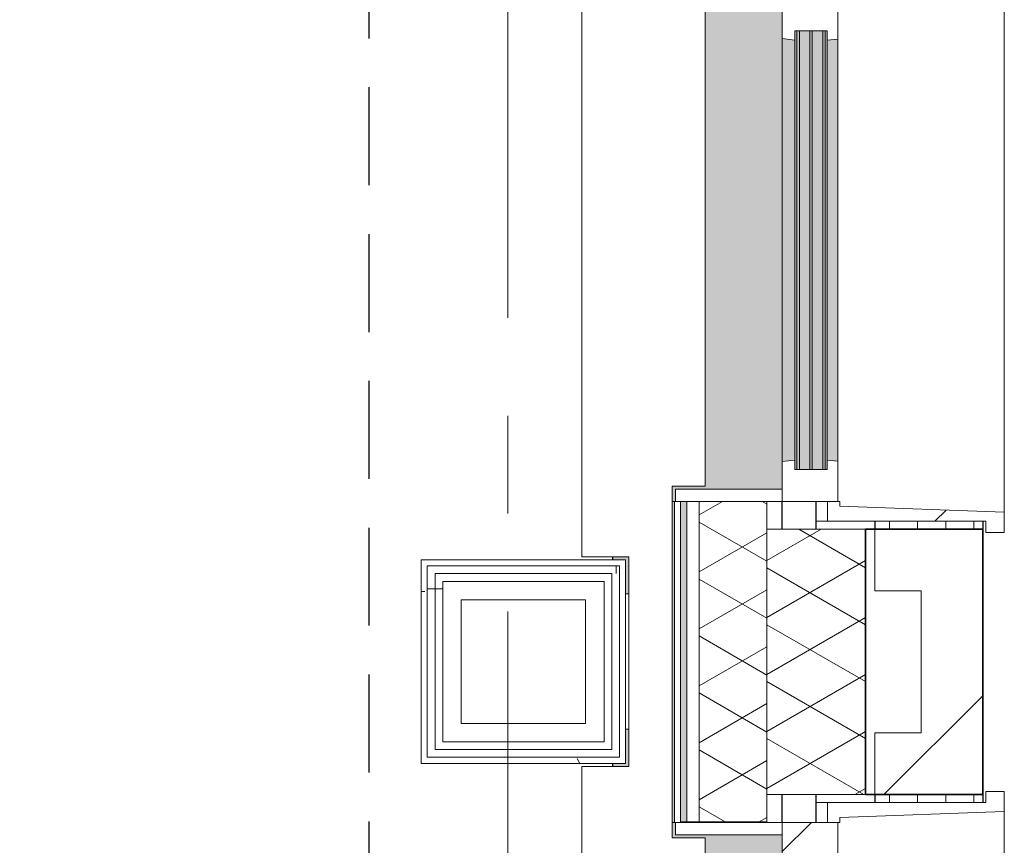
# Model space of a CAD drawing. Extents: x 3165 to 57695, y -7842 to 39081.
# Tile 89 of 248: x 53225 to 54822, y 4364 to 5703. Entities that reach past the tile are written whole.
import ezdxf

# ---------------------------------------------------------------- set-up
doc = ezdxf.new("R2010")
doc.units = 0
doc.header["$LTSCALE"] = 50
doc.linetypes.add('HIDDEN2', pattern=[4.7625, 3.175, -1.5875])
doc.linetypes.add('Onderlegger 3e verdieping$0$stramien', pattern=[22.225, 12.7, -3.175, 3.175, -3.175])
doc.layers.get('0').update_dxf_attribs({"linetype": 'CONTINUOUS'})
for name, color, linetype, lineweight in [('Onderlegger 3e verdieping$0$A-DETL-MBND', 8, 'CONTINUOUS', 18), ('Onderlegger 3e verdieping$0$A-FLOR-OTLN', 8, 'CONTINUOUS', 18), ('Onderlegger 3e verdieping$0$A-GLAZ', 8, 'CONTINUOUS', 25), ('Onderlegger 3e verdieping$0$A-WALL', 8, 'CONTINUOUS', 25), ('Onderlegger 3e verdieping$0$A-WALL-MBNI', 8, 'CONTINUOUS', 25), ('Onderlegger 3e verdieping$0$A-WALL-PATT', 8, 'CONTINUOUS', 50), ('Onderlegger 3e verdieping$0$I-WALL', 8, 'CONTINUOUS', 25), ('Onderlegger 3e verdieping$0$S-GRID', 8, 'CONTINUOUS', 18)]:
    doc.layers.add(name, color=color, linetype=linetype, lineweight=lineweight)
pattern_1 = [(270, (61808.196, 35828.203), (45.688, 3e-15), []), (0, (61808.2, 35828.2), (45.688, 105), [45.688, -45.688])]
pattern_2 = [(0, (0, 0), (406.4, 101.6), [33.528, -271.272, 33.528, -271.272, -1625.6]), (0, (0, 0), (406.4, 101.6), [-609.6, 33.528, -576.072, 33.528, -271.272, -711.2]), (0, (0, 0), (406.4, 101.6), [-1524, 33.528, -169.672, 33.528, -474.472]), (120, (152.4, 50.8), (-291.18818, 301.15272), [33.528, -271.272, 33.528, -271.272, -1625.6]), (120, (152.4, 50.8), (-291.18818, 301.15272), [-609.6, 33.528, -576.072, 33.528, -271.272, -711.2]), (120, (152.4, 50.8), (-291.18818, 301.15272), [-1524, 33.528, -169.672, 33.528, -474.472]), (240, (203.2, 254), (-115.21182, -402.75272), [33.528, -271.272, 33.528, -271.272, -1625.6]), (240, (203.2, 254), (-115.21182, -402.75272), [-609.6, 33.528, -576.072, 33.528, -271.272, -711.2]), (240, (203.2, 254), (-115.21182, -402.75272), [-1524, 33.528, -169.672, 33.528, -474.472])]
pattern_3 = [(360, (53875.76, 4429.2), (9e-13, 500), []), (360, (53875.76, 4379.2), (9e-13, 500), []), (360, (53875.76, 4329.2), (9e-13, 500), []), (360, (53875.76, 4279.2), (9e-13, 500), [])]
pattern_4 = [(315, (-3744.55, 54611.6), (212.132, 212.132), [])]
pattern_5 = [(315, (-5577.88, 54611.6), (212.132, 212.132), [])]

# ---------------------------------------------------------------- blocks, each defined once
blk = doc.blocks.new('Onderlegger 3e verdieping$0$31_KA_Houten kozijn metselwerkgevel met draaiend deel verdieping - 31_KA_Houten kozijn metselwerkgevel met draaiend deel verdieping-V232-Plotview 3e Verdieping - schaal 1 op 100')
at = {"layer": 'Onderlegger 3e verdieping$0$A-GLAZ'}
blk.add_hatch(color=256, dxfattribs=at).paths.add_polyline_path([(-656.5, 323.5), (-636.5, 323.5), (-636.5, 150), (143, 150), (143, 166), (607, 165.2), (607, 150), (636.5, 150), (636.5, 323.5), (656.5, 323.5), (656.5, 328.5), (631.5, 328.5), (631.5, 275), (-631.5, 275), (-631.5, 328.5), (-656.5, 328.5)], flags=0)
at = {"layer": 'Onderlegger 3e verdieping$0$A-GLAZ', "lineweight": 18}
h = blk.add_hatch(dxfattribs=at)
h.set_pattern_fill('FP_407', color=256, style=0, pattern_type=2)
h.set_pattern_definition(pattern_4)
h.paths.add_polyline_path([(-656.5, 150), (-636.5, 150), (-636.5, 323.5), (-656.5, 323.5), (-656.5, 165.2)], flags=0)
h.paths.add_polyline_path([(636.5, 165.2), (636.5, 150), (656.5, 150), (656.5, 323.5), (636.5, 323.5)], flags=0)
h = blk.add_hatch(dxfattribs=at)
h.set_pattern_fill('FP_407', color=256, style=0, pattern_type=2)
h.set_pattern_definition(pattern_4)
h.paths.add_polyline_path([(-656.5, 126.3), (-656.5, 60), (-591.1, 60), (-589.5, 77), (-604.5, 77), (-604.5, 129.8), (-589.5, 129.8), (-591.8, 150), (-656.5, 150)], flags=0)
h.paths.add_polyline_path([(589.5, 77), (591.1, 60), (656.5, 60), (656.5, 150), (591.8, 150), (589.5, 129.8), (604.5, 129.8), (604.5, 77)], flags=0)
for p, q in [((636.5, 323.5), (636.5, 150)), ((656.5, 323.5), (636.5, 323.5)), ((656.5, 328.5), (656.5, 323.5)), ((656.5, 150), (656.5, 323.5)), ((656.5, 150), (607, 150)), ((636.5, 150), (656.5, 150)), ((656.5, 60), (656.5, 150)), ((688.5, 76.9), (688.5, 94.9)), ((656.5, 76.9), (688.5, 76.9)), ((656.5, 56.9), (656.5, 76.9)), ((688.5, 76.9), (688.5, -180.1)), ((591.1, 60), (656.5, 60)), ((664.2, 56.9), (656.5, 56.9)), ((673.9, -210.1), (664.2, 56.9)), ((688.5, -180.1), (706.5, -180.1)), ((706.5, -180.1), (706.5, -210.1)), ((673.9, -210.1), (-673.9, -210.1)), ((706.5, -210.1), (673.9, -210.1))]:
    blk.add_line(p, q, dxfattribs=at)
blk = doc.blocks.new('Onderlegger 3e verdieping$0$31_KA_Houten kozijn metselwerkgevel met draaiend deel verdieping - 31_KA_Houten kozijn metselwerkgevel met draaiend deel verdieping-V233-Plotview 3e Verdieping - schaal 1 op 100')
at = {"layer": 'Onderlegger 3e verdieping$0$A-GLAZ'}
blk.add_hatch(color=256, dxfattribs=at).paths.add_polyline_path([(-656.5, 323.5), (-636.5, 323.5), (-636.5, 150), (143, 150), (143, 166), (607, 165.2), (607, 150), (636.5, 150), (636.5, 323.5), (656.5, 323.5), (656.5, 328.5), (631.5, 328.5), (631.5, 275), (-631.5, 275), (-631.5, 328.5), (-656.5, 328.5)], flags=0)
at = {"layer": 'Onderlegger 3e verdieping$0$A-GLAZ', "lineweight": 18}
h = blk.add_hatch(dxfattribs=at)
h.set_pattern_fill('FP_408', color=256, style=0, pattern_type=2)
h.set_pattern_definition(pattern_5)
h.paths.add_polyline_path([(-656.5, 126.3), (-656.5, 60), (-591.1, 60), (-589.5, 77), (-604.5, 77), (-604.5, 129.8), (-589.5, 129.8), (-591.8, 150), (-656.5, 150)], flags=0)
h.paths.add_polyline_path([(589.5, 77), (591.1, 60), (656.5, 60), (656.5, 150), (591.8, 150), (589.5, 129.8), (604.5, 129.8), (604.5, 77)], flags=0)
at = {"layer": 'Onderlegger 3e verdieping$0$A-GLAZ'}
h = blk.add_hatch(color=256, dxfattribs=at)
h.paths.add_polyline_path([(-591.8, 150), (-589.5, 129.8), (92, 129.8), (94.3, 150), (-589.5, 150)], flags=0)
h.paths.add_polyline_path([(152.5, 129.8), (170, 129.8), (170, 150), (152.5, 150), (152.5, 145.4)], flags=0)
h.paths.add_polyline_path([(580, 145.8), (580, 129.8), (589.5, 129.8), (591.8, 150), (580, 150)], flags=0)
at = {"layer": 'Onderlegger 3e verdieping$0$A-GLAZ', "lineweight": 18}
h = blk.add_hatch(dxfattribs=at)
h.set_pattern_fill('FP_408', color=256, style=0, pattern_type=2)
h.set_pattern_definition(pattern_5)
h.paths.add_polyline_path([(92, 129.8), (107, 129.8), (107, 77), (92, 77), (93.6, 60), (174, 60), (174, 99), (165, 99), (165, 114), (152.5, 114), (152.5, 150), (94.3, 150)], flags=0)
at = {"layer": 'Onderlegger 3e verdieping$0$A-GLAZ'}
h = blk.add_hatch(color=256, dxfattribs=at)
h.paths.add_polyline_path([(-604.5, 101.3), (-604.5, 84.3), (107, 84.3), (107, 101.3), (-591.8, 101.3)], flags=0)
h.paths.add_polyline_path([(-604.5, 129.8), (-604.5, 126.3), (107, 126.3), (107, 129.8), (-591.8, 129.8)], flags=0)
h.paths.add_polyline_path([(-604.5, 122.3), (-604.5, 105.3), (107, 105.3), (107, 122.3), (-591.8, 122.3)], flags=0)
h.paths.add_polyline_path([(-604.5, 80.3), (-604.5, 77), (107, 77), (107, 80.3), (-594.4, 80.3)], flags=0)
h.paths.add_polyline_path([(152.5, 126.3), (152.5, 114), (165, 114), (165, 99), (170, 99), (170, 129.8), (152.5, 129.8)], flags=0)
h.paths.add_polyline_path([(174, 84.3), (174, 77), (182.1, 77), (180.5, 99), (174, 99), (174, 93)], flags=0)
h.paths.add_polyline_path([(567.9, 77), (604.5, 77), (604.5, 129.8), (580, 129.8), (580, 99), (569.5, 99), (569.1, 93)], flags=0)
at = {"layer": 'Onderlegger 3e verdieping$0$A-GLAZ', "lineweight": 18}
h = blk.add_hatch(dxfattribs=at)
h.set_pattern_fill('FP_408', color=256, style=0, pattern_type=2)
h.set_pattern_definition(pattern_5)
h.paths.add_polyline_path([(-706.5, -210.1), (-673.9, -210.1), (-664.2, 56.9), (-656.5, 56.9), (-656.5, 76.9), (-688.5, 76.9), (-688.5, -180.1), (-706.5, -180.1)], flags=0)
at = {"layer": 'Onderlegger 3e verdieping$0$A-GLAZ'}
h = blk.add_hatch(color=256, dxfattribs=at)
h.paths.add_polyline_path([(-591.1, 60), (93.6, 60), (92, 77), (-589.5, 77)], flags=0)
h.paths.add_polyline_path([(174, 60), (591.1, 60), (589.5, 77), (174, 76)], flags=0)
at = {"layer": 'Onderlegger 3e verdieping$0$A-GLAZ', "lineweight": 18}
for p, q in [((-656.5, 323.5), (-656.5, 328.5)), ((-636.5, 323.5), (-656.5, 323.5)), ((-656.5, 323.5), (-656.5, 150)), ((-636.5, 150), (-636.5, 323.5)), ((-656.5, 150), (-636.5, 150)), ((-591.8, 150), (-656.5, 150)), ((-656.5, 150), (-656.5, 60)), ((94.3, 150), (-591.8, 150)), ((-589.5, 129.8), (-591.8, 150)), ((94.3, 150), (92, 129.8)), ((143, 150), (94.3, 150)), ((-604.5, 126.3), (-604.5, 129.8)), ((-604.5, 129.8), (-589.5, 129.8)), ((-589.5, 129.8), (92, 129.8)), ((92, 129.8), (107, 129.8)), ((107, 129.8), (107, 126.3)), ((-604.5, 105.3), (-604.5, 122.3)), ((107, 122.3), (107, 105.3)), ((-604.5, 84.3), (-604.5, 101.3)), ((107, 101.3), (107, 84.3)), ((-688.5, 94.9), (-688.5, 76.9)), ((-604.5, 77), (-604.5, 80.3)), ((107, 80.3), (107, 77)), ((-656.5, 76.9), (-688.5, 76.9)), ((-688.5, 76.9), (-688.5, -180.1)), ((-656.5, 56.9), (-656.5, 76.9)), ((-589.5, 77), (-604.5, 77)), ((-591.1, 60), (-589.5, 77)), ((92, 77), (-589.5, 77)), ((107, 77), (92, 77)), ((92, 77), (93.6, 60)), ((-673.9, -210.1), (-664.2, 56.9)), ((-664.2, 56.9), (-656.5, 56.9)), ((-656.5, 60), (-591.1, 60)), ((-591.1, 60), (93.6, 60)), ((93.6, 60), (174, 60)), ((-688.5, -180.1), (-706.5, -180.1)), ((-706.5, -180.1), (-706.5, -210.1)), ((-706.5, -210.1), (-673.9, -210.1)), ((673.9, -210.1), (-673.9, -210.1))]:
    blk.add_line(p, q, dxfattribs=at)
blk = doc.blocks.new('Onderlegger 3e verdieping$0$31_KA_Houten kozijn metselwerkgevel triple glas - Type-9950171-Plotview 3e Verdieping - schaal 1 op 100')
at = {"layer": 'Onderlegger 3e verdieping$0$A-GLAZ'}
for points in [[(534.9, 0), (0, 0), (0, -4), (711.5, -3.4), (711.5, 0)], [(711.5, -21), (0, -21), (0, -25), (711.5, -25)], [(0, -42), (0, -46), (711.5, -46), (711.5, -42), (225.5, -42)]]:
    blk.add_hatch(color=256, dxfattribs=at).paths.add_polyline_path(points, flags=0)
at = {"layer": 'Onderlegger 3e verdieping$0$A-GLAZ', "lineweight": 18}
for p, q in [((711.5, 0), (0, 0)), ((0, 0), (0, -4)), ((711.5, -4), (711.5, 0)), ((0, -4), (711.5, -4)), ((711.5, -21), (0, -21)), ((0, -21), (0, -25)), ((0, -25), (711.5, -25)), ((711.5, -25), (711.5, -21)), ((711.5, -42), (0, -42)), ((0, -42), (0, -46)), ((0, -46), (711.5, -46)), ((711.5, -46), (711.5, -42))]:
    blk.add_line(p, q, dxfattribs=at)
blk = doc.blocks.new('Onderlegger 3e verdieping$0$43_KA_stucwerk tegen borstwering onderkant verdieping1 - 43_KA_stucwerk tegen borstwering onderkant verdieping-10163052-Plotview 3e Verdieping - schaal 1 op 100')
at = {"layer": 'Onderlegger 3e verdieping$0$A-DETL-MBND'}
h = blk.add_hatch(color=256, dxfattribs=at)
h.paths.add_polyline_path([(54137, 2578.2), (54286.6, 2578.2), (54286.6, 3088), (54283.1, 3088), (54282, 2828.4), (54216.6, 2828.4), (54216.6, 2668.2), (54036.6, 2667.4), (54036.6, 2578.2)], flags=0)
h.paths.add_polyline_path([(54286.6, 4401), (54286.6, 4921.4), (54283.1, 4921.4), (54283.1, 4401)], flags=0)
h.paths.add_polyline_path([(54212.4, 4491.5), (54212.4, 4551.9), (54207.4, 4551.9), (54207.4, 4496.5), (54186.6, 4496.5), (54186.6, 4491.5), (54207.4, 4491.5)], flags=0)
h.paths.add_polyline_path([(54212.4, 4771.9), (54212.4, 4831.9), (54186.6, 4831.9), (54187.6, 4826.9), (54207.4, 4826.9), (54207.4, 4771.9)], flags=0)
h.paths.add_polyline_path([(54283.1, 6234.4), (54286.6, 6234.4), (54286.6, 6754.7), (54283.1, 6754.7), (54283.1, 6324.9)], flags=0)
h.paths.add_polyline_path([(54197.4, 6324.9), (54212.4, 6324.9), (54212.4, 6385.2), (54207.4, 6385.2), (54207.4, 6329.9), (54186.6, 6329.9), (54186.6, 6324.9), (54191.6, 6324.9)], flags=0)
h.paths.add_polyline_path([(54212.4, 6605.2), (54212.4, 6665.2), (54186.6, 6665.2), (54187.6, 6660.2), (54207.4, 6660.2), (54207.4, 6605.2)], flags=0)
h.paths.add_polyline_path([(54283.1, 8067.7), (54286.6, 8067.7), (54286.6, 8280.9), (54283.1, 8280.9), (54283.1, 8132.1)], flags=0)
h.paths.add_polyline_path([(54207.4, 8158.2), (54212.4, 8158.2), (54212.4, 8218.5), (54207.4, 8218.5), (54207.4, 8163.2), (54186.6, 8163.2), (54186.6, 8158.2), (54197.4, 8158.2)], flags=0)
h.paths.add_polyline_path([(54286.6, 8375.9), (54286.6, 8588.1), (54283.1, 8588.1), (54283.1, 8375.9)], flags=0)
h.paths.add_polyline_path([(54212.4, 8438.5), (54212.4, 8498.5), (54186.6, 8498.5), (54187.6, 8493.5), (54207.4, 8493.5), (54207.4, 8438.5)], flags=0)
h.paths.add_polyline_path([(54283.1, 9901.1), (54286.6, 9901.1), (54286.6, 10421.4), (54283.1, 10421.4), (54283.1, 9991.5)], flags=0)
h.paths.add_polyline_path([(54212.4, 9991.5), (54212.4, 10051.9), (54207.4, 10051.9), (54207.4, 9996.5), (54186.6, 9996.5), (54186.6, 9991.5), (54207.4, 9991.5)], flags=0)
h.paths.add_polyline_path([(54212.4, 10271.9), (54212.4, 10331.9), (54186.6, 10331.9), (54187.6, 10326.9), (54207.4, 10326.9), (54207.4, 10271.9)], flags=0)
h.paths.add_polyline_path([(54283.1, 11734.4), (54286.6, 11734.4), (54286.6, 11947.7), (54283.1, 11947.7), (54283.1, 11813)], flags=0)
h.paths.add_polyline_path([(54197.4, 11824.9), (54212.4, 11824.9), (54212.4, 11885.2), (54207.4, 11885.2), (54207.4, 11829.9), (54186.6, 11829.9), (54186.6, 11824.9)], flags=0)
h.paths.add_polyline_path([(54283.1, 12042.7), (54286.6, 12042.7), (54286.6, 12254.7), (54283.1, 12254.7), (54283.1, 12165.2)], flags=0)
h.paths.add_polyline_path([(54212.4, 12105.2), (54212.4, 12165.2), (54186.6, 12165.2), (54187.6, 12160.2), (54207.4, 12160.2), (54207.4, 12105.2)], flags=0)
h.paths.add_polyline_path([(54283.1, 13567.7), (54286.6, 13567.7), (54286.6, 14088.7), (54283.1, 14088.7), (54283.1, 13658.2)], flags=0)
h.paths.add_polyline_path([(54207.4, 13658.2), (54212.4, 13658.2), (54212.4, 13718.5), (54207.4, 13718.5), (54207.4, 13663.2), (54186.6, 13663.2), (54186.6, 13658.2), (54197.4, 13658.2)], flags=0)
h.paths.add_polyline_path([(54207.4, 13938.5), (54212.4, 13938.5), (54212.4, 13998.5), (54186.6, 13998.5), (54187.6, 13993.5), (54207.4, 13993.5), (54207.4, 13958.5)], flags=0)
h.paths.add_polyline_path([(54286.6, 15401.7), (54286.6, 15922), (54283.1, 15922), (54283.1, 15401.7)], flags=0)
h.paths.add_polyline_path([(54186.6, 15491.5), (54212.4, 15491.5), (54212.4, 15551.9), (54207.4, 15551.9), (54207.4, 15496.5), (54186.6, 15496.5), (54186.6, 15493.9)], flags=0)
h.paths.add_polyline_path([(54207.4, 15771.9), (54212.4, 15771.9), (54212.4, 15831.9), (54186.6, 15831.9), (54187.6, 15826.9), (54207.4, 15826.9), (54207.4, 15791.9)], flags=0)
h.paths.add_polyline_path([(54283.1, 17235), (54286.6, 17235), (54286.6, 17447.4), (54283.1, 17447.4), (54283.1, 17324.9)], flags=0)
h.paths.add_polyline_path([(54207.4, 17324.9), (54212.4, 17324.9), (54212.4, 17385.2), (54207.4, 17385.2), (54207.4, 17329.9), (54186.6, 17329.9), (54186.6, 17324.9), (54197.4, 17324.9)], flags=0)
h.paths.add_polyline_path([(54286.6, 17542.4), (54286.6, 17755.4), (54283.1, 17755.4), (54283.1, 17542.4)], flags=0)
h.paths.add_polyline_path([(54212.4, 17605.2), (54212.4, 17665.2), (54186.6, 17665.2), (54187.6, 17660.2), (54207.4, 17659.2), (54207.4, 17605.2)], flags=0)
h.paths.add_polyline_path([(54286.6, 19068.4), (54286.6, 19278.7), (54283.1, 19278.7), (54283.1, 19068.4)], flags=0)
h.paths.add_polyline_path([(54197.4, 19158.2), (54212.4, 19158.2), (54212.4, 19218.5), (54207.4, 19218.5), (54207.4, 19163.2), (54186.6, 19163.2), (54186.6, 19158.2), (54191.6, 19158.2)], flags=0)
h.paths.add_polyline_path([(54286.6, 19373.7), (54286.6, 19588), (54283.1, 19588), (54283.1, 19373.7)], flags=0)
h.paths.add_polyline_path([(54207.4, 19438.5), (54212.4, 19438.5), (54212.4, 19498.5), (54186.6, 19498.5), (54186.6, 19493.5), (54207.4, 19493.5), (54207.4, 19458.5)], flags=0)
h.paths.add_polyline_path([(54286.6, 20901), (54286.6, 21113.7), (54283.1, 21113.7), (54283.1, 20901)], flags=0)
h.paths.add_polyline_path([(54187.7, 20991.2), (54212.4, 20991.2), (54212.4, 21051.9), (54207.4, 21051.9), (54207.4, 20996.2), (54186.6, 20996.2), (54186.6, 20991.2)], flags=0)
h.paths.add_polyline_path([(54283.1, 21208.7), (54286.6, 21208.7), (54286.6, 21421.4), (54283.1, 21421.4), (54283.1, 21331.5)], flags=0)
h.paths.add_polyline_path([(54212.4, 21271.9), (54212.4, 21331.5), (54186.6, 21331.5), (54186.6, 21326.5), (54207.4, 21326.5), (54207.4, 21271.9)], flags=0)
h.paths.add_polyline_path([(54286.6, 22734.4), (54286.6, 23254.7), (54283.1, 23254.7), (54283.1, 22734.4)], flags=0)
h.paths.add_polyline_path([(54197.4, 22824.9), (54212.4, 22824.9), (54212.4, 22885.2), (54207.4, 22885.2), (54207.4, 22829.9), (54186.6, 22829.9), (54187.7, 22824.9), (54191.6, 22824.9)], flags=0)
h.paths.add_polyline_path([(54212.4, 23105.2), (54212.4, 23165.2), (54186.6, 23165.2), (54186.6, 23160.2), (54207.4, 23160.2), (54207.4, 23105.2)], flags=0)
h.paths.add_polyline_path([(54286.6, 24567.7), (54286.6, 25088), (54283.1, 25088), (54283.1, 24567.7)], flags=0)
h.paths.add_polyline_path([(54186.6, 24658.2), (54212.4, 24658.2), (54212.4, 24718.5), (54207.4, 24718.5), (54207.4, 24663.2), (54186.6, 24663.2)], flags=0)
h.paths.add_polyline_path([(54212.4, 24938.5), (54212.4, 24998.5), (54186.6, 24998.5), (54186.6, 24993.5), (54207.4, 24993.5), (54207.4, 24938.5)], flags=0)
h.paths.add_polyline_path([(54286.6, 26401), (54286.6, 26614.2), (54283.1, 26614.2), (54283.1, 26401)], flags=0)
h.paths.add_polyline_path([(54212.4, 26491.5), (54212.4, 26551.9), (54207.4, 26551.9), (54207.4, 26496.5), (54186.6, 26496.5), (54187.7, 26491.5), (54207.4, 26491.5)], flags=0)
h.paths.add_polyline_path([(54286.6, 26709.2), (54286.6, 26921.4), (54283.1, 26921.4), (54283.1, 26709.2)], flags=0)
h.paths.add_polyline_path([(54212.4, 26771.9), (54212.4, 26831.9), (54186.6, 26831.9), (54186.6, 26826.9), (54207.4, 26826.9), (54207.4, 26771.9)], flags=0)
h.paths.add_polyline_path([(54283.1, 28234.4), (54286.6, 28234.4), (54286.6, 28754.7), (54283.1, 28754.7), (54283.1, 28268.9)], flags=0)
h.paths.add_polyline_path([(54197.4, 28324.9), (54212.4, 28324.9), (54212.4, 28385.2), (54207.4, 28385.2), (54207.4, 28329.9), (54186.6, 28329.9), (54187.7, 28324.9)], flags=0)
h.paths.add_polyline_path([(54212.4, 28605.2), (54212.4, 28665.2), (54186.6, 28665.2), (54186.6, 28660.2), (54207.4, 28660.2), (54207.4, 28605.2)], flags=0)
h.paths.add_polyline_path([(54283.1, 30067.7), (54286.6, 30067.7), (54286.6, 30280.9), (54283.1, 30280.9), (54283.1, 30158.2)], flags=0)
h.paths.add_polyline_path([(54191.6, 30158.2), (54212.4, 30158.2), (54212.4, 30218.5), (54207.4, 30217.6), (54207.4, 30163.2), (54186.6, 30163.2), (54187.7, 30158.2)], flags=0)
h.paths.add_polyline_path([(54286.6, 30375.9), (54286.6, 30588), (54283.1, 30588), (54283.1, 30375.9)], flags=0)
h.paths.add_polyline_path([(54207.4, 30438.5), (54212.4, 30438.5), (54212.4, 30498.5), (54186.6, 30498.5), (54186.6, 30493.5), (54207.4, 30493.5), (54207.4, 30458.5)], flags=0)
h.paths.add_polyline_path([(54283.1, 31901), (54286.6, 31901), (54286.6, 32421.4), (54283.1, 32421.4), (54283.1, 31949.8)], flags=0)
h.paths.add_polyline_path([(54187.7, 31991.5), (54212.4, 31991.5), (54212.4, 32051.9), (54207.4, 32051.9), (54207.4, 31996.5), (54186.6, 31996.5), (54186.6, 31991.5)], flags=0)
h.paths.add_polyline_path([(54207.4, 32271.9), (54212.4, 32271.9), (54212.4, 32331.9), (54186.6, 32331.9), (54186.6, 32326.9), (54207.4, 32326.9), (54207.4, 32291.9)], flags=0)
h.paths.add_polyline_path([(54286.6, 33734.4), (54286.6, 34255.4), (54283.1, 34255.4), (54283.1, 33734.4)], flags=0)
h.paths.add_polyline_path([(54186.6, 33824.9), (54212.4, 33824.9), (54212.4, 33885.2), (54207.4, 33885.2), (54207.4, 33829.9), (54186.6, 33829.9)], flags=0)
h.paths.add_polyline_path([(54207.4, 34105.2), (54212.4, 34105.2), (54212.4, 34165.2), (54186.6, 34165.2), (54186.9, 34160.2), (54207.4, 34160.2), (54207.4, 34115)], flags=0)
h.paths.add_polyline_path([(54283.4, 35568.4), (54286.6, 35568.4), (54286.6, 36078.2), (54036.6, 36078.2), (54036.6, 35993.5), (54202.4, 35993.5), (54202.4, 35663.2), (54186.6, 35663.2), (54186.6, 35658.2), (54207.4, 35658.2), (54207.4, 35827.9), (54283.1, 35827.9), (54283.1, 35568.4)], flags=0)
h.paths.add_polyline_path([(19068.1, 35978.2), (19076.6, 35978.2), (19076.6, 36078.2), (18923.1, 36078.2), (18923.1, 36074.7), (19068.1, 36074.7), (19068.1, 35978.3)], flags=0)
h.paths.add_polyline_path([(17464.9, 35978.2), (17464.9, 35993.2), (17234.8, 35993.2), (17234.8, 35978.2), (17239.9, 35978.2), (17240, 35988.2), (17460, 35988.2), (17460, 35978.2)], flags=0)
h.paths.add_polyline_path([(15626.6, 35978.2), (15631.6, 35978.2), (15631.6, 35993.2), (15401.4, 35993.2), (15401.4, 35978.2), (15406.6, 35978.2), (15406.6, 35988.2), (15626.6, 35988.2)], flags=0)
h.paths.add_polyline_path([(13568.1, 35978.2), (13573.3, 35978.2), (13573.3, 35988.2), (13635.8, 35989.2), (13635.8, 35993.2), (13568.1, 35993.2), (13568.1, 35988.2)], flags=0)
h.paths.add_polyline_path([(13798.3, 35978.2), (13798.3, 35993.2), (13730.8, 35993.2), (13730.8, 35988.2), (13793.3, 35988.2), (13793.3, 35978.2)], flags=0)
h.paths.add_polyline_path([(11734.8, 35978.2), (11739.9, 35978.2), (11740, 35988.2), (11802.4, 35989), (11802.4, 35993.2), (11734.8, 35993.2), (11734.8, 35988.2)], flags=0)
h.paths.add_polyline_path([(10131.6, 35978.2), (10131.6, 35993.2), (10064.1, 35993.2), (10064.1, 35988.2), (10126.6, 35988.2), (10126.6, 35978.2)], flags=0)
h.paths.add_polyline_path([(11964.9, 35978.2), (11964.9, 35993.2), (11897.4, 35993.2), (11897.4, 35988.2), (11960, 35988.2), (11960, 35978.2)], flags=0)
h.paths.add_polyline_path([(9901.4, 35978.2), (9906.6, 35978.2), (9906.6, 35988.2), (9969.1, 35988.2), (9969.1, 35993.2), (9901.4, 35993.2), (9901.4, 35988.2)], flags=0)
h.paths.add_polyline_path([(8298.3, 35978.2), (8298.3, 35993.2), (8068.1, 35993.2), (8068.1, 35978.2), (8073.3, 35978.2), (8073.3, 35988.2), (8293.3, 35988.2), (8293.3, 35978.2)], flags=0)
h.paths.add_polyline_path([(6460, 35978.2), (6464.9, 35978.2), (6464.9, 35993.2), (6234.8, 35993.2), (6234.8, 35978.2), (6239.9, 35978.2), (6240, 35988.2), (6460, 35988.2)], flags=0)
h.paths.add_polyline_path([(4626.6, 35978.2), (4631.6, 35978.2), (4631.6, 35993.2), (4516.6, 35993.2), (4516.6, 35988.2), (4626.6, 35988.2)], flags=0)
h.paths.add_polyline_path([(11589.8, 36074.7), (11802.4, 36074.7), (11802.4, 36078.2), (11589.8, 36078.2)], flags=0)
h.paths.add_polyline_path([(13423.1, 36074.7), (13635.8, 36074.7), (13635.8, 36078.2), (13423.1, 36078.2)], flags=0)
h.paths.add_polyline_path([(17089.8, 36074.7), (17610.1, 36074.7), (17610.1, 36078.2), (17089.8, 36078.2)], flags=0)
h.paths.add_polyline_path([(10198.2, 36074.7), (10276.8, 36074.7), (10276.8, 36078.2), (10064.1, 36078.2), (10064.1, 36074.7), (10131.6, 36074.7)], flags=0)
h.paths.add_polyline_path([(13798.3, 36074.7), (13943.4, 36074.7), (13943.4, 36078.2), (13730.8, 36078.2), (13730.8, 36074.7)], flags=0)
h.paths.add_polyline_path([(15767.9, 36074.7), (15776.8, 36074.7), (15776.8, 36078.2), (15256.4, 36078.2), (15256.4, 36074.7), (15631.6, 36074.7)], flags=0)
h.paths.add_polyline_path([(12110.1, 36074.7), (12110.1, 36078.2), (11897.4, 36078.2), (11897.4, 36074.7), (12054.7, 36074.7)], flags=0)
h.paths.add_polyline_path([(4557, 36074.7), (4776.8, 36074.7), (4776.8, 36078.2), (4516.6, 36078.2), (4516.6, 36074.7)], flags=0)
h.paths.add_polyline_path([(9901.4, 36074.7), (9969.1, 36074.7), (9969.1, 36078.2), (9756.4, 36078.2), (9756.4, 36074.7), (9888.7, 36074.7)], flags=0)
h.paths.add_polyline_path([(8032.2, 36074.7), (8443.4, 36074.7), (8443.4, 36078.2), (7923.1, 36078.2), (7923.1, 36074.7)], flags=0)
h.paths.add_polyline_path([(6610.1, 36074.7), (6610.1, 36078.2), (6089.8, 36078.2), (6089.8, 36074.7), (6485, 36074.7)], flags=0)
for p, q in [((54286.6, 4921.4), (54286.6, 4401)), ((54212.4, 4771.9), (54207.4, 4771.9)), ((54207.4, 4551.9), (54212.4, 4551.9))]:
    blk.add_line(p, q, dxfattribs=at)
blk = doc.blocks.new('Onderlegger 3e verdieping$0$vensterbank tweede verdieping2 - vensterbank tweede verdieping-12045771-Plotview 3e Verdieping - schaal 1 op 100')
at = {"layer": 'Onderlegger 3e verdieping$0$A-GLAZ', "lineweight": 18}
for p, q in [((54136.6, 6324.9), (54136.6, 4831.9)), ((54336.6, 4946.4), (54336.6, 6209.4)), ((54283.1, 4376), (54283.1, 4946.4)), ((54283.1, 4946.4), (54336.6, 4946.4)), ((54136.6, 4831.9), (54212.4, 4831.9)), ((54212.4, 4831.9), (54212.4, 4491.5)), ((54212.4, 4491.5), (54136.6, 4491.5)), ((54136.6, 4491.5), (54136.6, 3004)), ((54336.6, 4376), (54283.1, 4376)), ((54336.6, 3113), (54336.6, 4376))]:
    blk.add_line(p, q, dxfattribs=at)
blk = doc.blocks.new('Onderlegger 3e verdieping')
at = {"layer": 'Onderlegger 3e verdieping$0$A-WALL-PATT', "lineweight": 18}
h = blk.add_hatch(dxfattribs=at)
h.set_pattern_fill('FP_426', color=256, angle=60, style=0, pattern_type=2)
h.set_pattern_definition([(150, (54396.6, 19258.2), (-80.01037, -46.18203), []), (210, (54396.6, 19350.6), (-0.01037, -92.38203), [])])
h.paths.add_polyline_path([(54436.6, 2428.2), (54436.6, 3088), (54326.6, 3088), (54326.6, 2428.2)], flags=0)
h.paths.add_polyline_path([(54436.6, 4401.7), (54436.5, 4921.4), (54326.6, 4921.4), (54326.6, 4401.7)], flags=0)
h.paths.add_polyline_path([(54436.6, 6235), (54436.5, 6754.7), (54326.6, 6754.7), (54326.6, 6235)], flags=0)
h.paths.add_polyline_path([(54436.6, 8068.4), (54436.6, 8588.1), (54326.6, 8588.1), (54326.6, 8068.4)], flags=0)
h.paths.add_polyline_path([(54326.6, 9901.7), (54436.6, 9901.7), (54436.5, 10421.4), (54326.6, 10421.4), (54326.6, 10080.8)], flags=0)
h.paths.add_polyline_path([(54436.6, 11735), (54436.6, 12254.7), (54326.6, 12254.7), (54326.6, 11735)], flags=0)
h.paths.add_polyline_path([(54326.6, 13568.4), (54436.6, 13568.4), (54436.6, 14088.7), (54326.6, 14088.7), (54326.6, 13761.7)], flags=0)
h.paths.add_polyline_path([(54326.6, 15401.7), (54436.6, 15401.7), (54436.6, 15922), (54326.6, 15922), (54326.6, 15493.9)], flags=0)
h.paths.add_polyline_path([(54326.6, 17235), (54436.6, 17235), (54436.6, 17755.4), (54326.6, 17755.4), (54326.6, 17442.7)], flags=0)
h.paths.add_polyline_path([(54436.6, 19068.4), (54436.6, 19588), (54326.6, 19588), (54326.6, 19068.4)], flags=0)
h.paths.add_polyline_path([(54436.6, 20901.7), (54436.6, 21421.4), (54326.6, 21421.4), (54326.6, 20901.7)], flags=0)
h.paths.add_polyline_path([(54326.6, 22735), (54436.6, 22735), (54436.6, 23254.7), (54326.6, 23254.7), (54326.6, 22855.8)], flags=0)
h.paths.add_polyline_path([(54436.6, 24568.4), (54436.5, 25088), (54326.6, 25088), (54326.6, 24568.4)], flags=0)
h.paths.add_polyline_path([(54436.6, 26401.7), (54436.5, 26921.4), (54326.6, 26921.4), (54326.6, 26401.7)], flags=0)
h.paths.add_polyline_path([(54436.6, 28235), (54436.5, 28754.7), (54326.6, 28754.7), (54326.6, 28235)], flags=0)
h.paths.add_polyline_path([(54326.6, 30068.4), (54436.6, 30068.4), (54436.5, 30588), (54326.6, 30588), (54326.6, 30217.6)], flags=0)
h.paths.add_polyline_path([(54326.6, 31901.7), (54436.6, 31901.7), (54436.5, 32421.4), (54326.6, 32421.4), (54326.6, 31949.8)], flags=0)
h.paths.add_polyline_path([(54436.6, 33735), (54436.6, 34255.4), (54326.6, 34255.4), (54326.6, 33735)], flags=0)
h.paths.add_polyline_path([(54436.6, 35568.4), (54436.6, 36118.2), (54326.6, 36118.2), (54326.6, 35568.4)], flags=0)
h = blk.add_hatch(dxfattribs=at)
h.set_pattern_fill('FP_11', color=256, style=0, pattern_type=2)
h.set_pattern_definition(pattern_2)
h.paths.add_polyline_path([(54296.6, 2558.2), (54306.6, 2558.2), (54306.6, 3088), (54296.6, 3088), (54296.6, 2568.2)], flags=0)
h.paths.add_polyline_path([(54306.6, 4401.7), (54306.6, 4921.4), (54296.6, 4921.4), (54296.6, 4401.7)], flags=0)
h.paths.add_polyline_path([(54306.6, 6235), (54306.6, 6754.7), (54296.6, 6754.7), (54296.6, 6235)], flags=0)
h.paths.add_polyline_path([(54296.6, 8068.4), (54306.6, 8068.4), (54306.6, 8588.1), (54296.6, 8588.1), (54296.6, 8132.1)], flags=0)
h.paths.add_polyline_path([(54306.6, 9901.7), (54306.6, 10421.4), (54296.6, 10421.4), (54296.6, 9901.7)], flags=0)
h.paths.add_polyline_path([(54306.6, 11735), (54306.6, 12254.7), (54296.6, 12254.7), (54296.6, 11735)], flags=0)
h.paths.add_polyline_path([(54306.6, 13568.4), (54306.6, 14088.7), (54296.6, 14088.7), (54296.6, 13568.4)], flags=0)
h.paths.add_polyline_path([(54306.6, 15401.7), (54306.6, 15922), (54296.6, 15922), (54296.6, 15401.7)], flags=0)
h.paths.add_polyline_path([(54296.6, 17235), (54306.6, 17235), (54306.6, 17755.4), (54296.6, 17755.4), (54296.6, 17442.7)], flags=0)
h.paths.add_polyline_path([(54306.6, 19068.4), (54306.6, 19588), (54296.6, 19588), (54296.6, 19068.4)], flags=0)
h.paths.add_polyline_path([(54306.6, 20901.7), (54306.6, 21421.4), (54296.6, 21421.4), (54296.6, 20901.7)], flags=0)
h.paths.add_polyline_path([(54296.6, 22735), (54306.6, 22735), (54306.6, 23254.7), (54296.6, 23254.7), (54296.6, 22855.8)], flags=0)
h.paths.add_polyline_path([(54306.6, 24568.4), (54306.6, 25088), (54296.6, 25088), (54296.6, 24568.4)], flags=0)
h.paths.add_polyline_path([(54296.6, 26401.7), (54306.6, 26401.7), (54306.6, 26921.4), (54296.6, 26921.4), (54296.6, 26536.7)], flags=0)
h.paths.add_polyline_path([(54306.6, 28235), (54306.6, 28754.7), (54296.6, 28754.7), (54296.6, 28235)], flags=0)
h.paths.add_polyline_path([(54296.6, 30068.4), (54306.6, 30068.4), (54306.6, 30588), (54296.6, 30588), (54296.6, 30217.6)], flags=0)
h.paths.add_polyline_path([(54306.6, 31901.7), (54306.6, 32421.4), (54296.6, 32421.4), (54296.6, 31901.7)], flags=0)
h.paths.add_polyline_path([(54306.6, 33735), (54306.6, 34255.4), (54296.6, 34255.4), (54296.6, 33735)], flags=0)
h.paths.add_polyline_path([(54306.6, 35568.4), (54306.6, 36088.2), (54296.6, 36088.2), (54296.6, 35568.4)], flags=0)
h = blk.add_hatch(dxfattribs=at)
h.set_pattern_fill('FP_6', color=256, angle=60, style=0, pattern_type=2)
h.set_pattern_definition([(150, (54746.6, 18953.2), (-80.01037, -46.18203), []), (210, (54746.6, 19045.6), (-0.01037, -92.38203), [])])
h.paths.add_polyline_path([(54436.6, 2268.2), (54596.6, 2268.2), (54596.6, 3043), (54436.6, 3043), (54436.6, 2428.2)], flags=0)
h.paths.add_polyline_path([(54436.6, 4446), (54596.6, 4446), (54596.6, 4876.4), (54436.6, 4876.4), (54436.6, 4451.2)], flags=0)
h.paths.add_polyline_path([(54436.6, 6279.4), (54596.6, 6279.4), (54596.6, 6709.7), (54436.6, 6709.7), (54436.6, 6399.9)], flags=0)
h.paths.add_polyline_path([(54596.6, 8112.7), (54596.6, 8543.1), (54436.6, 8543.1), (54436.6, 8112.7), (54446.4, 8112.7)], flags=0)
h.paths.add_polyline_path([(54596.6, 9946.1), (54596.6, 10376.4), (54436.6, 10376.4), (54436.6, 9946.1), (54446.4, 9946.1)], flags=0)
h.paths.add_polyline_path([(54596.6, 11779.4), (54596.6, 12209.7), (54436.6, 12209.7), (54436.6, 11779.4), (54446.4, 11779.4)], flags=0)
h.paths.add_polyline_path([(54446.4, 13612.7), (54596.6, 13612.7), (54596.6, 14043.7), (54436.6, 14043.7), (54436.6, 13612.7)], flags=0)
h.paths.add_polyline_path([(54436.6, 15446.7), (54596.6, 15446.7), (54596.6, 15877), (54436.6, 15877), (54436.6, 15493.9)], flags=0)
h.paths.add_polyline_path([(54436.6, 17280), (54596.6, 17280), (54596.6, 17710.4), (54436.6, 17710.4), (54436.6, 17442.7)], flags=0)
h.paths.add_polyline_path([(54596.6, 19113.4), (54596.6, 19543), (54436.6, 19543), (54436.6, 19113.4), (54446.4, 19113.4)], flags=0)
h.paths.add_polyline_path([(54436.6, 20946), (54596.6, 20946), (54596.6, 21376.4), (54436.6, 21376.4), (54436.6, 21123.6)], flags=0)
h.paths.add_polyline_path([(54436.6, 22779.4), (54596.6, 22779.4), (54596.6, 23209.7), (54436.6, 23209.7), (54436.6, 22855.8)], flags=0)
h.paths.add_polyline_path([(54596.6, 24612.7), (54596.6, 25043), (54436.6, 25043), (54436.6, 24612.7), (54446.4, 24612.7)], flags=0)
h.paths.add_polyline_path([(54436.6, 26446), (54596.6, 26446), (54596.6, 26876.4), (54436.6, 26876.4), (54436.6, 26536.7)], flags=0)
h.paths.add_polyline_path([(54436.6, 28279.4), (54596.6, 28279.4), (54596.6, 28709.7), (54436.6, 28709.7), (54436.6, 28485.4)], flags=0)
h.paths.add_polyline_path([(54446.4, 30112.7), (54596.6, 30112.7), (54596.6, 30543), (54436.6, 30543), (54436.6, 30112.7)], flags=0)
h.paths.add_polyline_path([(54436.6, 31946), (54596.6, 31946), (54596.6, 32376.4), (54436.6, 32376.4), (54436.6, 31949.8)], flags=0)
h.paths.add_polyline_path([(54446.4, 33779.4), (54596.6, 33779.4), (54596.6, 34210.4), (54436.6, 34210.4), (54436.6, 33779.4)], flags=0)
h.paths.add_polyline_path([(54446.4, 35613.4), (54596.6, 35613.4), (54596.6, 35828.2), (54436.6, 35828.2), (54436.6, 35613.4)], flags=0)
h = blk.add_hatch(dxfattribs=at)
h.set_pattern_fill('FP_1', color=256, angle=45, style=0, pattern_type=2)
h.set_pattern_definition([(45, (400, -4e-13), (-565.685, 565.685), []), (45, (600, -6e-13), (-565.685, 565.685), [])])
h.paths.add_polyline_path([(54786.6, 2078.2), (54786.6, 3043), (54611.6, 3043), (54611.6, 2943), (54686.6, 2943), (54686.6, 2078.2)], flags=0)
h.paths.add_polyline_path([(54786.6, 4446), (54786.6, 4876.4), (54611.6, 4876.4), (54611.6, 4776.4), (54686.6, 4776.4), (54686.6, 4546), (54611.6, 4546), (54611.6, 4446), (54755.8, 4446)], flags=0)
h.paths.add_polyline_path([(54786.6, 6279.4), (54786.6, 6709.7), (54611.6, 6709.7), (54611.6, 6609.7), (54686.6, 6609.7), (54686.6, 6379.4), (54611.6, 6379.4), (54611.6, 6279.4), (54755.8, 6279.4)], flags=0)
h.paths.add_polyline_path([(54786.6, 8112.7), (54786.6, 8543.1), (54611.6, 8543.1), (54611.6, 8443.1), (54686.6, 8443.1), (54686.6, 8212.7), (54611.6, 8212.7), (54611.6, 8112.7), (54755.8, 8112.7)], flags=0)
h.paths.add_polyline_path([(54611.6, 9946.1), (54786.6, 9946.1), (54786.6, 10376.4), (54611.6, 10376.4), (54611.6, 10276.4), (54686.6, 10276.4), (54686.6, 10046.1), (54611.6, 10046.1)], flags=0)
h.paths.add_polyline_path([(54611.6, 11779.4), (54786.6, 11779.4), (54786.6, 12209.7), (54611.6, 12209.7), (54611.6, 12109.7), (54686.6, 12109.7), (54686.6, 11879.4), (54611.6, 11879.4), (54611.6, 11813)], flags=0)
h.paths.add_polyline_path([(54755.8, 13612.7), (54786.6, 13612.7), (54786.6, 14043.7), (54611.6, 14043.7), (54611.6, 13943.7), (54686.6, 13943.7), (54686.6, 13712.7), (54611.6, 13712.7), (54611.6, 13612.7)], flags=0)
h.paths.add_polyline_path([(54755.8, 15446.7), (54786.6, 15446.7), (54786.6, 15877), (54611.6, 15877), (54611.6, 15777), (54686.6, 15777), (54686.6, 15546.7), (54611.6, 15546.7), (54611.6, 15446.7)], flags=0)
h.paths.add_polyline_path([(54786.6, 17280), (54786.6, 17710.4), (54611.6, 17710.4), (54611.6, 17610.4), (54686.6, 17610.4), (54686.6, 17380), (54611.6, 17380), (54611.6, 17280)], flags=0)
h.paths.add_polyline_path([(54755.8, 19113.4), (54786.6, 19113.4), (54786.6, 19543), (54611.6, 19543), (54611.6, 19443), (54686.6, 19443), (54686.6, 19213.4), (54611.6, 19213.4), (54611.6, 19113.4)], flags=0)
h.paths.add_polyline_path([(54611.6, 20946), (54786.6, 20946), (54786.6, 21376.4), (54611.6, 21376.4), (54611.6, 21276.4), (54686.6, 21276.4), (54686.6, 21046), (54611.6, 21046)], flags=0)
h.paths.add_polyline_path([(54755.8, 22779.4), (54786.6, 22779.4), (54786.6, 23209.7), (54611.6, 23209.7), (54611.6, 23109.7), (54686.6, 23109.7), (54686.6, 22879.4), (54611.6, 22879.4), (54611.6, 22779.4)], flags=0)
h.paths.add_polyline_path([(54611.6, 24612.7), (54786.6, 24612.7), (54786.6, 25043), (54611.6, 25043), (54611.6, 24943), (54686.6, 24943), (54686.6, 24712.7), (54611.6, 24712.7)], flags=0)
h.paths.add_polyline_path([(54611.6, 26446), (54786.6, 26446), (54786.6, 26876.4), (54611.6, 26876.4), (54611.6, 26776.4), (54686.6, 26776.4), (54686.6, 26546), (54611.6, 26546)], flags=0)
h.paths.add_polyline_path([(54611.6, 28279.4), (54786.6, 28279.4), (54786.6, 28709.7), (54611.6, 28709.7), (54611.6, 28609.7), (54686.6, 28609.7), (54686.6, 28379.4), (54611.6, 28379.4)], flags=0)
h.paths.add_polyline_path([(54786.6, 30112.7), (54786.6, 30543), (54611.6, 30543), (54611.6, 30443), (54686.6, 30443), (54686.6, 30212.7), (54611.6, 30212.7), (54611.6, 30112.7), (54755.8, 30112.7)], flags=0)
h.paths.add_polyline_path([(54611.6, 31946), (54786.6, 31946), (54786.6, 32376.4), (54611.6, 32376.4), (54611.6, 32276.4), (54686.6, 32276.4), (54686.6, 32046), (54611.6, 32046), (54611.6, 31949.8)], flags=0)
h.paths.add_polyline_path([(54611.6, 33779.4), (54786.6, 33779.4), (54786.6, 34210.4), (54611.6, 34210.4), (54611.6, 34110.4), (54686.6, 34110.4), (54686.6, 33879.4), (54611.6, 33879.4)], flags=0)
h.paths.add_polyline_path([(54786.6, 35613.4), (54786.6, 35828.2), (54686.6, 35828.2), (54686.6, 35713.4), (54611.6, 35713.4), (54611.6, 35613.4), (54755.8, 35613.4)], flags=0)
h = blk.add_hatch(dxfattribs=at)
h.set_pattern_fill('FP_7', color=256, style=0, pattern_type=2)
h.set_pattern_definition(pattern_1)
h.paths.add_polyline_path([(54611.6, 4876.4), (54786.6, 4876.4), (54786.6, 4889.4), (54611.6, 4889.4)], flags=0)
h.paths.add_polyline_path([(54755.8, 6266.4), (54786.6, 6266.4), (54786.6, 6279.4), (54611.6, 6279.4), (54611.6, 6266.4), (54686.6, 6266.4)], flags=0)
h = blk.add_hatch(dxfattribs=at)
h.set_pattern_fill('FP_11', color=256, style=0, pattern_type=2)
h.set_pattern_definition(pattern_2)
h.paths.add_polyline_path([(53885.8, 4496.5), (53885.8, 4816.9), (53875.8, 4816.9), (53875.8, 4496.5)], flags=0)
h = blk.add_hatch(dxfattribs=at)
h.set_pattern_fill('FP_66', color=256, angle=-270, style=0, pattern_type=2)
h.set_pattern_definition([(270, (53841.6, 4826.86), (500, 3e-14), []), (270, (53791.6, 4826.86), (500, 3e-14), []), (270, (53741.6, 4826.86), (500, 3e-14), []), (270, (53691.6, 4826.86), (500, 3e-14), [])])
h.paths.add_polyline_path([(54184.9, 4804.4), (54197.4, 4804.4), (54197.4, 4816.9), (53885.8, 4816.9), (53885.8, 4804.4), (54137, 4804.4)], flags=0)
h = blk.add_hatch(dxfattribs=at)
h.set_pattern_fill('FP_67', color=256, angle=90, style=0, pattern_type=2)
h.set_pattern_definition(pattern_3)
h.paths.add_polyline_path([(53898.3, 4506.5), (53898.3, 4804.4), (53885.8, 4804.4), (53885.8, 4506.5)], flags=0)
h = blk.add_hatch(dxfattribs=at)
h.set_pattern_fill('FP_67', color=256, angle=90, style=0, pattern_type=2)
h.set_pattern_definition(pattern_3)
h.paths.add_polyline_path([(53910.8, 4519), (53910.8, 4791.9), (53898.3, 4791.9), (53898.3, 4519)], flags=0)
h = blk.add_hatch(dxfattribs=at)
h.set_pattern_fill('FP_11', color=256, style=0, pattern_type=2)
h.set_pattern_definition(pattern_2)
h.paths.add_polyline_path([(54184.9, 4496.5), (54197.4, 4496.5), (54197.4, 4506.5), (53885.8, 4506.5), (53885.8, 4496.5), (54172.4, 4496.5)], flags=0)
h = blk.add_hatch(dxfattribs=at)
h.set_pattern_fill('FP_7', color=256, style=0, pattern_type=2)
h.set_pattern_definition(pattern_1)
h.paths.add_polyline_path([(54611.6, 3043), (54786.6, 3043), (54786.6, 3056), (54611.6, 3056)], flags=0)
h.paths.add_polyline_path([(54686.6, 4433), (54786.6, 4433), (54786.6, 4446), (54611.6, 4446), (54611.6, 4433)], flags=0)
at = {"layer": 'Onderlegger 3e verdieping$0$A-FLOR-OTLN'}
for p, q in [((54186.3, 4831.9), (54186.3, 4826.9)), ((54186.6, 4826.9), (54186.6, 4831.9)), ((54186.3, 4496.5), (54186.3, 4491.5)), ((54186.6, 4491.5), (54186.6, 4496.5))]:
    blk.add_line(p, q, dxfattribs=at)
at = {"layer": 'Onderlegger 3e verdieping$0$A-WALL'}
for p, q in [((54461.6, 4876.4), (54461.6, 4921.4)), ((54516.7, 4876.4), (54516.7, 4921.4)), ((54611.6, 4889.4), (54611.6, 4876.4)), ((54786.6, 4889.4), (54786.6, 4876.4)), ((54461.6, 4401), (54461.6, 4446)), ((54516.7, 4401), (54516.7, 4446)), ((54611.6, 4446), (54611.6, 4433)), ((54786.6, 4446), (54786.6, 4433))]:
    blk.add_line(p, q, dxfattribs=at)
at = {"layer": 'Onderlegger 3e verdieping$0$A-WALL', "lineweight": 18}
for p, q in [((54436.6, 4876.4), (54436.6, 4446)), ((54596.6, 4876.4), (54436.6, 4876.4)), ((54611.6, 4876.4), (54611.6, 4776.4)), ((54686.6, 4776.4), (54611.6, 4776.4)), ((54686.6, 4546), (54686.6, 4776.4)), ((54611.6, 4546), (54611.6, 4446)), ((54611.6, 4546), (54686.6, 4546)), ((54436.6, 4446), (54596.6, 4446))]:
    blk.add_line(p, q, dxfattribs=at)
at = {"layer": 'Onderlegger 3e verdieping$0$A-WALL', "lineweight": 35}
for p, q in [((54786.6, 4876.4), (54596.6, 4876.4)), ((54596.6, 4446), (54596.6, 4876.4)), ((54786.6, 4446), (54786.6, 4876.4)), ((54596.6, 4446), (54786.6, 4446))]:
    blk.add_line(p, q, dxfattribs=at)
at = {"layer": 'Onderlegger 3e verdieping$0$I-WALL', "lineweight": 18}
for p, q in [((54296.6, 4921.4), (54296.6, 4401.7)), ((54306.6, 4401.7), (54306.6, 4921.4)), ((54326.6, 4401.7), (54326.6, 4921.4)), ((54436.6, 4401.7), (54436.6, 4921.4)), ((54207.4, 4826.9), (53875.8, 4826.9)), ((53875.8, 4826.9), (53875.8, 4496.5)), ((54207.4, 4496.5), (54207.4, 4826.9)), ((54197.4, 4816.9), (53885.8, 4816.9)), ((53885.8, 4816.9), (53885.8, 4506.5)), ((54197.4, 4816.9), (54197.4, 4506.5)), ((54184.9, 4804.4), (53898.3, 4804.4)), ((53898.3, 4804.4), (53898.3, 4519)), ((54172.4, 4791.9), (53910.8, 4791.9)), ((53910.8, 4791.9), (53910.8, 4531.5)), ((54172.4, 4791.9), (54172.4, 4531.5)), ((54184.9, 4804.4), (54184.9, 4519)), ((53940.8, 4761.9), (54142.4, 4761.9)), ((53940.8, 4561.5), (53940.8, 4761.9)), ((54142.4, 4761.9), (54142.4, 4561.5)), ((54142.4, 4561.5), (53940.8, 4561.5)), ((54172.4, 4531.5), (53910.8, 4531.5)), ((54197.4, 4506.5), (53885.8, 4506.5)), ((54184.9, 4519), (53898.3, 4519)), ((53875.8, 4496.5), (54207.4, 4496.5)), ((54296.6, 4401.7), (54436.6, 4401.7))]:
    blk.add_line(p, q, dxfattribs=at)
at = {"layer": 'Onderlegger 3e verdieping$0$S-GRID', "linetype": 'Onderlegger 3e verdieping$0$stramien'}
blk.add_line((54016.6, 38080.6), (54016.6, 989.5), dxfattribs=at)
at = {"layer": 'Onderlegger 3e verdieping$0$A-GLAZ'}
blk.add_blockref('Onderlegger 3e verdieping$0$vensterbank tweede verdieping2 - vensterbank tweede verdieping-12045771-Plotview 3e Verdieping - schaal 1 op 100', (0, 0), dxfattribs=at)
at = {"layer": 'Onderlegger 3e verdieping$0$A-GLAZ', "rotation": 89.99999999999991}
for name, p in [('Onderlegger 3e verdieping$0$31_KA_Houten kozijn metselwerkgevel met draaiend deel verdieping - 31_KA_Houten kozijn metselwerkgevel met draaiend deel verdieping-V233-Plotview 3e Verdieping - schaal 1 op 100', (54611.6, 5577.9)), ('Onderlegger 3e verdieping$0$31_KA_Houten kozijn metselwerkgevel triple glas - Type-9950171-Plotview 3e Verdieping - schaal 1 op 100', (54485.3, 4973.4)), ('Onderlegger 3e verdieping$0$31_KA_Houten kozijn metselwerkgevel met draaiend deel verdieping - 31_KA_Houten kozijn metselwerkgevel met draaiend deel verdieping-V232-Plotview 3e Verdieping - schaal 1 op 100', (54611.6, 3744.5))]:
    blk.add_blockref(name, p, dxfattribs=at)
at = {"layer": 'Onderlegger 3e verdieping$0$A-WALL-MBNI', "lineweight": 18}
blk.add_blockref('Onderlegger 3e verdieping$0$43_KA_stucwerk tegen borstwering onderkant verdieping1 - 43_KA_stucwerk tegen borstwering onderkant verdieping-10163052-Plotview 3e Verdieping - schaal 1 op 100', (0, 0), dxfattribs=at)

msp = doc.modelspace()

# ---------------------------------------------------------------- linework, layer by layer
at = {"color": 8, "linetype": 'HIDDEN2'}
msp.add_line((53791.6, 3053.2), (53791.6, 35392.2), dxfattribs=at)

# ---------------------------------------------------------------- block references
msp.add_blockref('Onderlegger 3e verdieping', (0, 0))

doc.saveas('drawing.dxf')
